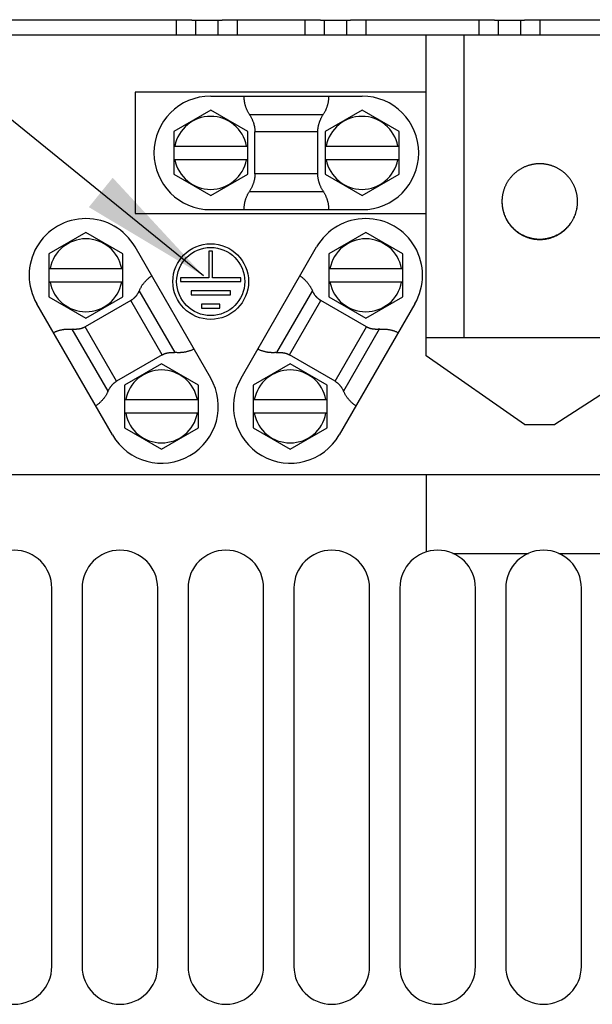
# Model space of a CAD drawing. Extents: x 0 to 594, y 0 to 420.
# Tile 9 of 126: x 82 to 97, y 142 to 168. Entities that reach past the tile are written whole.
import ezdxf

# ---------------------------------------------------------------- set-up
doc = ezdxf.new("R2010")
doc.units = 0
doc.header["$LTSCALE"] = 32.67
doc.layers.get('0').update_dxf_attribs({"linetype": 'CONTINUOUS'})

# ---------------------------------------------------------------- blocks, each defined once
blk = doc.blocks.new('EARTH_BL2', base_point=(62.78, 165.882))
at = {"color": 2, "linetype": 'CONTINUOUS'}
blk.add_line((86.688, 161.342), (80.143, 166.654), dxfattribs=at)
blk.add_solid([(83.655, 163.159), (86.688, 161.342), (84.285, 163.936)], dxfattribs=at)

msp = doc.modelspace()

# ---------------------------------------------------------------- linework, layer by layer
at = {"color": 7, "linetype": 'CONTINUOUS'}
for p, q in [((77.693, 168.113), (86.376, 168.113)), ((86.376, 168.113), (86.376, 168.093)), ((87.176, 168.093), (86.376, 168.093)), ((86.476, 168.093), (86.476, 167.713)), ((87.076, 167.713), (87.076, 168.093)), ((87.176, 168.113), (89.776, 168.113)), ((87.176, 168.113), (87.176, 168.093)), ((89.776, 168.113), (89.776, 168.093)), ((90.576, 168.093), (89.776, 168.093)), ((89.876, 168.093), (89.876, 167.713)), ((90.476, 167.713), (90.476, 168.093)), ((90.576, 168.113), (94.376, 168.113)), ((90.576, 168.113), (90.576, 168.093)), ((94.376, 168.113), (94.376, 168.093)), ((95.176, 168.093), (94.376, 168.093)), ((94.476, 168.093), (94.476, 167.713)), ((95.076, 167.713), (95.076, 168.093)), ((95.176, 168.113), (97.776, 168.113)), ((95.176, 168.113), (95.176, 168.093)), ((76.476, 167.713), (133.376, 167.713)), ((92.576, 159.233), (92.576, 167.713)), ((92.576, 166.193), (84.876, 166.193)), ((84.876, 166.193), (84.876, 162.993)), ((86.876, 166.093), (90.876, 166.093)), ((86.876, 165.722), (85.898, 165.157)), ((87.854, 165.157), (86.876, 165.722)), ((90.876, 165.722), (89.898, 165.157)), ((91.854, 165.157), (90.876, 165.722)), ((85.898, 165.157), (85.898, 164.028)), ((87.854, 164.028), (87.854, 165.157)), ((88.045, 164.039), (88.045, 165.146)), ((89.706, 164.039), (89.706, 165.146)), ((89.898, 165.157), (89.898, 164.028)), ((91.854, 164.028), (91.854, 165.157)), ((85.898, 164.773), (87.854, 164.773)), ((89.898, 164.773), (91.854, 164.773)), ((87.854, 164.413), (85.898, 164.413)), ((91.854, 164.413), (89.898, 164.413)), ((85.898, 164.028), (86.876, 163.463)), ((86.876, 163.463), (87.854, 164.028)), ((89.898, 164.028), (90.876, 163.463)), ((90.876, 163.463), (91.854, 164.028)), ((94.576, 163.308), (94.576, 163.288)), ((84.876, 162.993), (92.576, 162.993)), ((86.876, 163.093), (90.876, 163.093)), ((83.576, 162.486), (82.598, 161.921)), ((84.554, 161.921), (83.576, 162.486)), ((90.976, 162.486), (89.998, 161.921)), ((91.954, 161.921), (90.976, 162.486)), ((86.875, 158.643), (84.875, 162.107)), ((87.677, 158.643), (89.677, 162.107)), ((82.598, 161.921), (82.598, 160.792)), ((84.554, 160.792), (84.554, 161.921)), ((86.926, 161.993), (86.826, 161.993)), ((86.826, 161.993), (86.826, 161.293)), ((86.926, 161.293), (86.926, 161.993)), ((89.998, 161.921), (89.998, 160.792)), ((91.954, 160.792), (91.954, 161.921)), ((82.598, 161.537), (84.554, 161.537)), ((89.998, 161.537), (91.954, 161.537)), ((84.554, 161.177), (82.598, 161.177)), ((86.826, 161.293), (86.076, 161.293)), ((86.076, 161.293), (86.076, 161.193)), ((86.076, 161.193), (87.676, 161.193)), ((87.676, 161.293), (86.926, 161.293)), ((87.676, 161.193), (87.676, 161.293)), ((91.954, 161.177), (89.998, 161.177)), ((87.396, 160.943), (86.356, 160.943)), ((86.356, 160.943), (86.356, 160.843)), ((86.356, 160.843), (87.396, 160.843)), ((87.396, 160.843), (87.396, 160.943)), ((84.277, 157.143), (82.277, 160.607)), ((82.598, 160.792), (83.576, 160.227)), ((84.765, 160.693), (83.556, 159.995)), ((83.576, 160.227), (84.554, 160.792)), ((87.116, 160.593), (86.636, 160.593)), ((86.636, 160.593), (86.636, 160.493)), ((87.116, 160.493), (87.116, 160.593)), ((90.996, 159.995), (89.787, 160.693)), ((89.998, 160.792), (90.976, 160.227)), ((92.275, 160.607), (90.275, 157.143)), ((90.976, 160.227), (91.954, 160.792)), ((86.636, 160.493), (87.116, 160.493)), ((92.576, 159.713), (110.576, 159.713)), ((85.596, 159.254), (84.387, 158.556)), ((90.165, 158.556), (88.956, 159.254)), ((85.576, 159.022), (84.598, 158.457)), ((86.554, 158.457), (85.576, 159.022)), ((88.976, 159.022), (87.998, 158.457)), ((89.954, 158.457), (88.976, 159.022)), ((95.176, 157.413), (92.576, 159.233)), ((98.62, 159.132), (95.976, 157.413)), ((84.598, 158.457), (84.598, 157.328)), ((86.554, 157.328), (86.554, 158.457)), ((87.998, 158.457), (87.998, 157.328)), ((89.954, 157.328), (89.954, 158.457)), ((84.598, 158.073), (86.554, 158.073)), ((87.998, 158.073), (89.954, 158.073)), ((86.554, 157.713), (84.598, 157.713)), ((89.954, 157.713), (87.998, 157.713)), ((84.598, 157.328), (85.576, 156.763)), ((85.576, 156.763), (86.554, 157.328)), ((87.998, 157.328), (88.976, 156.763)), ((88.976, 156.763), (89.954, 157.328)), ((95.176, 157.413), (95.976, 157.413)), ((63.476, 156.093), (129.876, 156.093)), ((92.576, 156.093), (92.576, 154.047)), ((93.276, 154.009), (95.276, 154.009)), ((96.076, 154.009), (98.076, 154.009)), ((82.676, 143.093), (82.676, 153.093)), ((83.476, 153.093), (83.476, 143.093)), ((85.476, 143.093), (85.476, 153.093)), ((86.276, 153.093), (86.276, 143.093)), ((88.276, 143.093), (88.276, 153.093)), ((89.076, 153.093), (89.076, 143.093)), ((91.076, 143.093), (91.076, 153.093)), ((91.876, 153.093), (91.876, 143.093)), ((93.876, 143.093), (93.876, 153.093)), ((94.676, 153.093), (94.676, 143.093)), ((96.676, 143.093), (96.676, 153.093))]:
    msp.add_line(p, q, dxfattribs=at)
at = {"color": 9, "linetype": 'CONTINUOUS'}
for p, q in [((85.976, 167.713), (85.976, 168.113)), ((87.576, 168.113), (87.576, 167.713)), ((89.376, 167.713), (89.376, 168.113)), ((90.976, 168.113), (90.976, 167.713)), ((93.976, 167.713), (93.976, 168.113)), ((95.576, 168.113), (95.576, 167.713)), ((93.576, 159.713), (93.576, 167.713)), ((87.899, 165.609), (89.852, 165.609)), ((89.706, 165.146), (88.045, 165.146)), ((89.706, 164.039), (88.045, 164.039)), ((87.899, 163.576), (89.852, 163.576)), ((85.934, 159.317), (84.989, 160.955)), ((89.563, 160.955), (88.617, 159.317)), ((85.596, 159.254), (84.765, 160.693)), ((88.956, 159.254), (89.787, 160.693)), ((84.163, 158.295), (83.217, 159.932)), ((84.387, 158.556), (83.556, 159.995)), ((90.165, 158.556), (90.996, 159.995)), ((91.334, 159.932), (90.389, 158.295))]:
    msp.add_line(p, q, dxfattribs=at)
at = {"color": 7, "linetype": 'CONTINUOUS'}
for points in [[(87.909, 165.593), (87.891, 165.623), (87.882, 165.637), (87.874, 165.651), (87.866, 165.665), (87.859, 165.679), (87.852, 165.694), (87.845, 165.708), (87.838, 165.723), (87.831, 165.738), (87.825, 165.752), (87.819, 165.767), (87.814, 165.782), (87.808, 165.797), (87.803, 165.812), (87.798, 165.828), (87.794, 165.843), (87.789, 165.858), (87.785, 165.873), (87.781, 165.889), (87.778, 165.904), (87.775, 165.92), (87.772, 165.935), (87.769, 165.951), (87.767, 165.967), (87.765, 165.982), (87.763, 165.998), (87.761, 166.014), (87.76, 166.03), (87.759, 166.045), (87.758, 166.061), (87.758, 166.077), (87.758, 166.093)], [(89.994, 166.093), (89.994, 166.077), (89.993, 166.061), (89.993, 166.045), (89.992, 166.03), (89.99, 166.014), (89.989, 165.998), (89.987, 165.982), (89.985, 165.967), (89.982, 165.951), (89.98, 165.935), (89.977, 165.92), (89.974, 165.904), (89.97, 165.889), (89.966, 165.873), (89.962, 165.858), (89.958, 165.843), (89.953, 165.828), (89.949, 165.812), (89.943, 165.797), (89.938, 165.782), (89.932, 165.767), (89.926, 165.752), (89.92, 165.738), (89.914, 165.723), (89.907, 165.708), (89.9, 165.694), (89.893, 165.679), (89.885, 165.665), (89.877, 165.651), (89.869, 165.637), (89.861, 165.623)], [(87.909, 165.593), (87.919, 165.577), (87.928, 165.561), (87.937, 165.545), (87.945, 165.53), (87.953, 165.514), (87.96, 165.499), (87.968, 165.484), (87.974, 165.468), (87.981, 165.453), (87.987, 165.438), (87.993, 165.424), (87.998, 165.409), (88.003, 165.394), (88.008, 165.38), (88.012, 165.366), (88.016, 165.351), (88.02, 165.337), (88.024, 165.323), (88.027, 165.309), (88.03, 165.295), (88.033, 165.282), (88.035, 165.268), (88.037, 165.254), (88.039, 165.24), (88.041, 165.227), (88.042, 165.213), (88.043, 165.2), (88.044, 165.186), (88.045, 165.173), (88.045, 165.159), (88.045, 165.146)], [(89.706, 165.146), (89.707, 165.159), (89.707, 165.173), (89.708, 165.186), (89.708, 165.2), (89.71, 165.213), (89.711, 165.227), (89.713, 165.24), (89.714, 165.254), (89.717, 165.268), (89.719, 165.282), (89.722, 165.295), (89.725, 165.309), (89.728, 165.323), (89.731, 165.337), (89.735, 165.351), (89.739, 165.366), (89.744, 165.38), (89.749, 165.394), (89.754, 165.409), (89.759, 165.424), (89.765, 165.438), (89.771, 165.453), (89.777, 165.468), (89.784, 165.484), (89.791, 165.499), (89.799, 165.514), (89.807, 165.53), (89.815, 165.545), (89.824, 165.561), (89.833, 165.577), (89.842, 165.593), (89.861, 165.623)], [(95.576, 164.305), (95.559, 164.305), (95.541, 164.305), (95.524, 164.304), (95.507, 164.303), (95.49, 164.301), (95.472, 164.3), (95.455, 164.298), (95.438, 164.296), (95.421, 164.293), (95.404, 164.29), (95.387, 164.287), (95.37, 164.284), (95.353, 164.28), (95.336, 164.276), (95.32, 164.272), (95.303, 164.267), (95.287, 164.262), (95.27, 164.257), (95.254, 164.252), (95.237, 164.246), (95.221, 164.24), (95.205, 164.234), (95.189, 164.227), (95.173, 164.221), (95.158, 164.213), (95.142, 164.206), (95.126, 164.198), (95.111, 164.191), (95.096, 164.182), (95.081, 164.174), (95.066, 164.165), (95.051, 164.156), (95.036, 164.147), (95.022, 164.138), (95.008, 164.128), (94.994, 164.118), (94.98, 164.108), (94.966, 164.098), (94.952, 164.087), (94.939, 164.076), (94.926, 164.065), (94.913, 164.054), (94.9, 164.042), (94.887, 164.03), (94.875, 164.018), (94.863, 164.006), (94.851, 163.994), (94.839, 163.981), (94.827, 163.968), (94.816, 163.955), (94.805, 163.942), (94.794, 163.929), (94.783, 163.915), (94.773, 163.901), (94.763, 163.887), (94.753, 163.873), (94.743, 163.859), (94.734, 163.844), (94.725, 163.83), (94.716, 163.815), (94.707, 163.8), (94.698, 163.785), (94.69, 163.77), (94.682, 163.755), (94.675, 163.739), (94.667, 163.723), (94.66, 163.708), (94.654, 163.692), (94.647, 163.676), (94.641, 163.66), (94.635, 163.644), (94.629, 163.627), (94.624, 163.611), (94.619, 163.594), (94.614, 163.578), (94.609, 163.561), (94.605, 163.544), (94.601, 163.528), (94.597, 163.511), (94.594, 163.494), (94.591, 163.477), (94.588, 163.46), (94.585, 163.443), (94.583, 163.426), (94.581, 163.409), (94.58, 163.391), (94.578, 163.374), (94.577, 163.357), (94.576, 163.34), (94.576, 163.322), (94.576, 163.305)], [(96.576, 163.305), (96.576, 163.322), (96.575, 163.34), (96.574, 163.357), (96.573, 163.374), (96.572, 163.391), (96.57, 163.409), (96.568, 163.426), (96.566, 163.443), (96.564, 163.46), (96.561, 163.477), (96.558, 163.494), (96.554, 163.511), (96.551, 163.528), (96.547, 163.544), (96.542, 163.561), (96.538, 163.578), (96.533, 163.594), (96.528, 163.611), (96.522, 163.627), (96.517, 163.644), (96.511, 163.66), (96.505, 163.676), (96.498, 163.692), (96.491, 163.708), (96.484, 163.723), (96.477, 163.739), (96.469, 163.755), (96.461, 163.77), (96.453, 163.785), (96.445, 163.8), (96.436, 163.815), (96.427, 163.83), (96.418, 163.844), (96.408, 163.859), (96.399, 163.873), (96.389, 163.887), (96.379, 163.901), (96.368, 163.915), (96.358, 163.929), (96.347, 163.942), (96.336, 163.955), (96.324, 163.968), (96.313, 163.981), (96.301, 163.994), (96.289, 164.006), (96.277, 164.018), (96.264, 164.03), (96.252, 164.042), (96.239, 164.054), (96.226, 164.065), (96.213, 164.076), (96.199, 164.087), (96.186, 164.098), (96.172, 164.108), (96.158, 164.118), (96.144, 164.128), (96.13, 164.138), (96.115, 164.147), (96.1, 164.156), (96.086, 164.165), (96.071, 164.174), (96.056, 164.182), (96.041, 164.191), (96.025, 164.198), (96.01, 164.206), (95.994, 164.213), (95.978, 164.221), (95.962, 164.227), (95.946, 164.234), (95.93, 164.24), (95.914, 164.246), (95.898, 164.252), (95.882, 164.257), (95.865, 164.262), (95.848, 164.267), (95.832, 164.272), (95.815, 164.276), (95.798, 164.28), (95.781, 164.284), (95.765, 164.287), (95.748, 164.29), (95.731, 164.293), (95.713, 164.296), (95.696, 164.298), (95.679, 164.3), (95.662, 164.301), (95.645, 164.303), (95.628, 164.304), (95.61, 164.305), (95.593, 164.305), (95.576, 164.305)], [(88.045, 164.039), (88.045, 164.026), (88.045, 164.013), (88.044, 163.999), (88.043, 163.986), (88.042, 163.972), (88.041, 163.958), (88.039, 163.945), (88.037, 163.931), (88.035, 163.918), (88.033, 163.904), (88.03, 163.89), (88.027, 163.876), (88.024, 163.862), (88.02, 163.848), (88.016, 163.834), (88.012, 163.82), (88.008, 163.805), (88.003, 163.791), (87.998, 163.776), (87.993, 163.762), (87.987, 163.747), (87.981, 163.732), (87.974, 163.717), (87.968, 163.702), (87.96, 163.687), (87.953, 163.671), (87.945, 163.656), (87.937, 163.64), (87.928, 163.624), (87.919, 163.608), (87.909, 163.593), (87.891, 163.563)], [(89.842, 163.593), (89.833, 163.608), (89.824, 163.624), (89.815, 163.64), (89.807, 163.656), (89.799, 163.671), (89.791, 163.687), (89.784, 163.702), (89.777, 163.717), (89.771, 163.732), (89.765, 163.747), (89.759, 163.762), (89.754, 163.776), (89.749, 163.791), (89.744, 163.805), (89.739, 163.82), (89.735, 163.834), (89.731, 163.848), (89.728, 163.862), (89.725, 163.876), (89.722, 163.89), (89.719, 163.904), (89.717, 163.918), (89.714, 163.931), (89.713, 163.945), (89.711, 163.958), (89.71, 163.972), (89.708, 163.986), (89.708, 163.999), (89.707, 164.013), (89.707, 164.026), (89.706, 164.039)], [(87.758, 163.093), (87.758, 163.108), (87.758, 163.124), (87.759, 163.14), (87.76, 163.156), (87.761, 163.171), (87.763, 163.187), (87.765, 163.203), (87.767, 163.219), (87.769, 163.234), (87.772, 163.25), (87.775, 163.265), (87.778, 163.281), (87.781, 163.296), (87.785, 163.312), (87.789, 163.327), (87.794, 163.342), (87.798, 163.358), (87.803, 163.373), (87.808, 163.388), (87.814, 163.403), (87.819, 163.418), (87.825, 163.433), (87.831, 163.448), (87.838, 163.462), (87.845, 163.477), (87.852, 163.492), (87.859, 163.506), (87.866, 163.52), (87.874, 163.534), (87.882, 163.549), (87.891, 163.563)], [(89.842, 163.593), (89.861, 163.563), (89.869, 163.549), (89.877, 163.534), (89.885, 163.52), (89.893, 163.506), (89.9, 163.492), (89.907, 163.477), (89.914, 163.462), (89.92, 163.448), (89.926, 163.433), (89.932, 163.418), (89.938, 163.403), (89.943, 163.388), (89.949, 163.373), (89.953, 163.358), (89.958, 163.342), (89.962, 163.327), (89.966, 163.312), (89.97, 163.296), (89.974, 163.281), (89.977, 163.265), (89.98, 163.25), (89.982, 163.234), (89.985, 163.219), (89.987, 163.203), (89.989, 163.187), (89.99, 163.171), (89.992, 163.156), (89.993, 163.14), (89.993, 163.124), (89.994, 163.108), (89.994, 163.093)], [(94.576, 163.305), (94.576, 163.289), (94.577, 163.271), (94.578, 163.254), (94.579, 163.237), (94.58, 163.22), (94.582, 163.202), (94.584, 163.185), (94.587, 163.168), (94.589, 163.151), (94.592, 163.134), (94.596, 163.117), (94.599, 163.1), (94.603, 163.083), (94.607, 163.066), (94.612, 163.049), (94.617, 163.032), (94.622, 163.016), (94.627, 162.999), (94.633, 162.983), (94.638, 162.967), (94.645, 162.95), (94.651, 162.934), (94.658, 162.918), (94.665, 162.902), (94.672, 162.887), (94.68, 162.871), (94.688, 162.855), (94.696, 162.84), (94.704, 162.825), (94.713, 162.81), (94.722, 162.795), (94.731, 162.78), (94.74, 162.766), (94.75, 162.751), (94.76, 162.737), (94.77, 162.723), (94.78, 162.709), (94.791, 162.695), (94.802, 162.682), (94.813, 162.668), (94.824, 162.655), (94.836, 162.642), (94.848, 162.63), (94.86, 162.617), (94.872, 162.605), (94.884, 162.593), (94.897, 162.581), (94.91, 162.569), (94.923, 162.558), (94.936, 162.546), (94.949, 162.535), (94.963, 162.525), (94.977, 162.514), (94.991, 162.504), (95.005, 162.494), (95.019, 162.484), (95.034, 162.474), (95.048, 162.465), (95.063, 162.456), (95.078, 162.447), (95.093, 162.439), (95.109, 162.431), (95.124, 162.423), (95.14, 162.415), (95.155, 162.408), (95.171, 162.4), (95.187, 162.393), (95.203, 162.387), (95.219, 162.381), (95.236, 162.375), (95.252, 162.369), (95.268, 162.363), (95.285, 162.358), (95.302, 162.353), (95.318, 162.349), (95.335, 162.344), (95.352, 162.34), (95.369, 162.336), (95.386, 162.333), (95.403, 162.33), (95.42, 162.327), (95.437, 162.324), (95.455, 162.322), (95.472, 162.32), (95.489, 162.319), (95.506, 162.317), (95.524, 162.316), (95.541, 162.315), (95.558, 162.315), (95.576, 162.315)], [(94.576, 163.288), (94.576, 163.271), (94.577, 163.253), (94.578, 163.236), (94.58, 163.219), (94.581, 163.202), (94.583, 163.185), (94.585, 163.167), (94.588, 163.15), (94.591, 163.133), (94.594, 163.116), (94.597, 163.099), (94.601, 163.083), (94.605, 163.066), (94.609, 163.049), (94.614, 163.032), (94.619, 163.016), (94.624, 162.999), (94.629, 162.983), (94.635, 162.967), (94.641, 162.951), (94.647, 162.934), (94.654, 162.918), (94.66, 162.903), (94.667, 162.887), (94.675, 162.871), (94.682, 162.856), (94.69, 162.84), (94.698, 162.825), (94.707, 162.81), (94.716, 162.795), (94.725, 162.78), (94.734, 162.766), (94.743, 162.751), (94.753, 162.737), (94.763, 162.723), (94.773, 162.709), (94.783, 162.695), (94.794, 162.682), (94.805, 162.668), (94.816, 162.655), (94.827, 162.642), (94.839, 162.629), (94.851, 162.617), (94.863, 162.604), (94.875, 162.592), (94.887, 162.58), (94.9, 162.568), (94.913, 162.557), (94.926, 162.545), (94.939, 162.534), (94.952, 162.523), (94.966, 162.513), (94.98, 162.502), (94.994, 162.492), (95.008, 162.482), (95.022, 162.472), (95.036, 162.463), (95.051, 162.454), (95.066, 162.445), (95.081, 162.436), (95.096, 162.428), (95.111, 162.42), (95.126, 162.412), (95.142, 162.404), (95.158, 162.397), (95.173, 162.39), (95.189, 162.383), (95.205, 162.376), (95.221, 162.37), (95.237, 162.364), (95.254, 162.358), (95.27, 162.353), (95.287, 162.348), (95.303, 162.343), (95.32, 162.338), (95.336, 162.334), (95.353, 162.33), (95.37, 162.327), (95.387, 162.323), (95.404, 162.32), (95.421, 162.317), (95.438, 162.315), (95.455, 162.312), (95.472, 162.31), (95.49, 162.309), (95.507, 162.308), (95.524, 162.306), (95.541, 162.306), (95.559, 162.305), (95.576, 162.305)], [(95.576, 162.305), (95.593, 162.305), (95.61, 162.306), (95.628, 162.306), (95.645, 162.308), (95.662, 162.309), (95.679, 162.31), (95.696, 162.312), (95.713, 162.315), (95.731, 162.317), (95.748, 162.32), (95.765, 162.323), (95.781, 162.327), (95.798, 162.33), (95.815, 162.334), (95.832, 162.338), (95.848, 162.343), (95.865, 162.348), (95.882, 162.353), (95.898, 162.358), (95.914, 162.364), (95.93, 162.37), (95.946, 162.376), (95.962, 162.383), (95.978, 162.39), (95.994, 162.397), (96.01, 162.404), (96.025, 162.412), (96.041, 162.42), (96.056, 162.428), (96.071, 162.436), (96.086, 162.445), (96.1, 162.454), (96.115, 162.463), (96.13, 162.472), (96.144, 162.482), (96.158, 162.492), (96.172, 162.502), (96.186, 162.513), (96.199, 162.523), (96.213, 162.534), (96.226, 162.545), (96.239, 162.557), (96.252, 162.568), (96.264, 162.58), (96.277, 162.592), (96.289, 162.604), (96.301, 162.617), (96.313, 162.629), (96.324, 162.642), (96.336, 162.655), (96.347, 162.668), (96.358, 162.682), (96.368, 162.695), (96.379, 162.709), (96.389, 162.723), (96.399, 162.737), (96.408, 162.751), (96.418, 162.766), (96.427, 162.78), (96.436, 162.795), (96.445, 162.81), (96.453, 162.825), (96.461, 162.84), (96.469, 162.856), (96.477, 162.871), (96.484, 162.887), (96.491, 162.903), (96.498, 162.918), (96.505, 162.934), (96.511, 162.951), (96.517, 162.967), (96.522, 162.983), (96.528, 162.999), (96.533, 163.016), (96.538, 163.032), (96.542, 163.049), (96.547, 163.066), (96.551, 163.083), (96.554, 163.099), (96.558, 163.116), (96.561, 163.133), (96.564, 163.15), (96.566, 163.167), (96.568, 163.185), (96.57, 163.202), (96.572, 163.219), (96.573, 163.236), (96.574, 163.253), (96.575, 163.271), (96.576, 163.288), (96.576, 163.308)], [(95.576, 162.315), (95.593, 162.315), (95.61, 162.315), (95.628, 162.316), (95.645, 162.317), (95.662, 162.319), (95.68, 162.32), (95.697, 162.322), (95.714, 162.324), (95.731, 162.327), (95.748, 162.33), (95.766, 162.333), (95.783, 162.336), (95.8, 162.34), (95.816, 162.344), (95.833, 162.349), (95.85, 162.353), (95.867, 162.358), (95.883, 162.363), (95.9, 162.369), (95.916, 162.375), (95.932, 162.381), (95.948, 162.387), (95.964, 162.393), (95.98, 162.4), (95.996, 162.408), (96.012, 162.415), (96.027, 162.423), (96.043, 162.431), (96.058, 162.439), (96.073, 162.447), (96.088, 162.456), (96.103, 162.465), (96.118, 162.474), (96.132, 162.484), (96.147, 162.494), (96.161, 162.504), (96.175, 162.514), (96.189, 162.525), (96.202, 162.535), (96.216, 162.546), (96.229, 162.558), (96.242, 162.569), (96.255, 162.581), (96.267, 162.593), (96.28, 162.605), (96.292, 162.617), (96.304, 162.63), (96.316, 162.642), (96.327, 162.655), (96.339, 162.668), (96.35, 162.682), (96.361, 162.695), (96.371, 162.709), (96.382, 162.723), (96.392, 162.737), (96.402, 162.751), (96.411, 162.766), (96.421, 162.78), (96.43, 162.795), (96.439, 162.81), (96.448, 162.825), (96.456, 162.84), (96.464, 162.855), (96.472, 162.871), (96.479, 162.887), (96.487, 162.902), (96.494, 162.918), (96.5, 162.934), (96.507, 162.95), (96.513, 162.967), (96.519, 162.983), (96.525, 162.999), (96.53, 163.016), (96.535, 163.032), (96.54, 163.049), (96.544, 163.066), (96.548, 163.083), (96.552, 163.1), (96.556, 163.117), (96.559, 163.134), (96.562, 163.151), (96.565, 163.168), (96.567, 163.185), (96.569, 163.202), (96.571, 163.22), (96.573, 163.237), (96.574, 163.254), (96.575, 163.271), (96.575, 163.289), (96.576, 163.305)], [(84.996, 160.97), (85.003, 160.985), (85.01, 160.999), (85.018, 161.014), (85.026, 161.028), (85.034, 161.042), (85.042, 161.056), (85.05, 161.07), (85.059, 161.084), (85.068, 161.097), (85.077, 161.111), (85.087, 161.124), (85.096, 161.137), (85.106, 161.149), (85.116, 161.162), (85.126, 161.174), (85.137, 161.186), (85.148, 161.198), (85.158, 161.21), (85.169, 161.221), (85.181, 161.233), (85.192, 161.244), (85.204, 161.255), (85.215, 161.265), (85.227, 161.276), (85.24, 161.286), (85.252, 161.296), (85.264, 161.306), (85.277, 161.316), (85.29, 161.325), (85.303, 161.334), (85.316, 161.343)], [(89.236, 161.343), (89.249, 161.334), (89.262, 161.325), (89.275, 161.316), (89.287, 161.306), (89.3, 161.296), (89.312, 161.286), (89.324, 161.276), (89.336, 161.265), (89.348, 161.255), (89.359, 161.244), (89.371, 161.233), (89.382, 161.221), (89.393, 161.21), (89.404, 161.198), (89.415, 161.186), (89.425, 161.174), (89.435, 161.162), (89.445, 161.149), (89.455, 161.137), (89.465, 161.124), (89.474, 161.111), (89.483, 161.097), (89.492, 161.084), (89.501, 161.07), (89.51, 161.056), (89.518, 161.042), (89.526, 161.028), (89.534, 161.014), (89.541, 160.999), (89.549, 160.985), (89.556, 160.97), (89.569, 160.942)], [(84.996, 160.97), (84.983, 160.942), (84.977, 160.93), (84.971, 160.919), (84.965, 160.907), (84.959, 160.896), (84.953, 160.885), (84.947, 160.875), (84.94, 160.865), (84.934, 160.855), (84.927, 160.845), (84.921, 160.836), (84.914, 160.827), (84.907, 160.818), (84.9, 160.81), (84.893, 160.801), (84.886, 160.793), (84.879, 160.785), (84.872, 160.778), (84.865, 160.77), (84.858, 160.763), (84.851, 160.756), (84.843, 160.75), (84.836, 160.743), (84.828, 160.737), (84.821, 160.731), (84.813, 160.725), (84.805, 160.719), (84.797, 160.713), (84.789, 160.708), (84.781, 160.703), (84.773, 160.698), (84.765, 160.693)], [(89.787, 160.693), (89.778, 160.698), (89.77, 160.703), (89.762, 160.708), (89.754, 160.713), (89.747, 160.719), (89.739, 160.725), (89.731, 160.731), (89.723, 160.737), (89.716, 160.743), (89.708, 160.75), (89.701, 160.756), (89.694, 160.763), (89.686, 160.77), (89.679, 160.778), (89.672, 160.785), (89.665, 160.793), (89.658, 160.801), (89.651, 160.81), (89.644, 160.818), (89.638, 160.827), (89.631, 160.836), (89.624, 160.845), (89.618, 160.855), (89.611, 160.865), (89.605, 160.875), (89.599, 160.885), (89.592, 160.896), (89.586, 160.907), (89.58, 160.919), (89.574, 160.93), (89.569, 160.942)], [(82.718, 159.843), (82.732, 159.85), (82.746, 159.857), (82.761, 159.863), (82.775, 159.869), (82.79, 159.875), (82.805, 159.881), (82.82, 159.886), (82.835, 159.891), (82.85, 159.896), (82.865, 159.901), (82.881, 159.905), (82.896, 159.909), (82.912, 159.913), (82.927, 159.916), (82.943, 159.92), (82.959, 159.923), (82.974, 159.925), (82.99, 159.928), (83.006, 159.93), (83.022, 159.932), (83.038, 159.933), (83.054, 159.935), (83.07, 159.936), (83.087, 159.936), (83.103, 159.937), (83.119, 159.937), (83.135, 159.937), (83.152, 159.937), (83.168, 159.936), (83.185, 159.935), (83.201, 159.934), (83.231, 159.931)], [(83.556, 159.995), (83.548, 159.99), (83.539, 159.986), (83.531, 159.982), (83.522, 159.977), (83.513, 159.973), (83.505, 159.969), (83.496, 159.966), (83.486, 159.962), (83.477, 159.959), (83.468, 159.956), (83.458, 159.953), (83.449, 159.95), (83.439, 159.947), (83.429, 159.944), (83.419, 159.942), (83.409, 159.94), (83.398, 159.938), (83.387, 159.936), (83.377, 159.934), (83.366, 159.933), (83.354, 159.932), (83.343, 159.931), (83.331, 159.93), (83.32, 159.929), (83.308, 159.929), (83.295, 159.928), (83.283, 159.928), (83.27, 159.929), (83.257, 159.929), (83.244, 159.93), (83.231, 159.931)], [(91.351, 159.934), (91.321, 159.931), (91.307, 159.93), (91.294, 159.929), (91.281, 159.929), (91.269, 159.928), (91.256, 159.928), (91.244, 159.929), (91.232, 159.929), (91.22, 159.93), (91.209, 159.931), (91.197, 159.932), (91.186, 159.933), (91.175, 159.934), (91.164, 159.936), (91.154, 159.938), (91.143, 159.94), (91.133, 159.942), (91.123, 159.944), (91.113, 159.947), (91.103, 159.95), (91.093, 159.953), (91.084, 159.956), (91.074, 159.959), (91.065, 159.962), (91.056, 159.966), (91.047, 159.969), (91.038, 159.973), (91.029, 159.977), (91.021, 159.982), (91.012, 159.986), (91.004, 159.99), (90.996, 159.995)], [(91.351, 159.934), (91.367, 159.935), (91.383, 159.936), (91.4, 159.937), (91.416, 159.937), (91.432, 159.937), (91.449, 159.937), (91.465, 159.936), (91.481, 159.936), (91.497, 159.935), (91.513, 159.933), (91.529, 159.932), (91.545, 159.93), (91.561, 159.928), (91.577, 159.925), (91.593, 159.923), (91.609, 159.92), (91.624, 159.916), (91.64, 159.913), (91.655, 159.909), (91.671, 159.905), (91.686, 159.901), (91.701, 159.896), (91.717, 159.891), (91.732, 159.886), (91.747, 159.881), (91.761, 159.875), (91.776, 159.869), (91.791, 159.863), (91.805, 159.857), (91.82, 159.85), (91.834, 159.843)], [(85.596, 159.254), (85.604, 159.259), (85.612, 159.264), (85.621, 159.268), (85.629, 159.272), (85.638, 159.276), (85.647, 159.28), (85.656, 159.284), (85.665, 159.287), (85.674, 159.291), (85.684, 159.294), (85.693, 159.297), (85.703, 159.3), (85.713, 159.302), (85.723, 159.305), (85.733, 159.307), (85.743, 159.31), (85.754, 159.312), (85.764, 159.313), (85.775, 159.315), (85.786, 159.317), (85.797, 159.318), (85.809, 159.319), (85.82, 159.32), (85.832, 159.32), (85.844, 159.321), (85.856, 159.321), (85.869, 159.321), (85.881, 159.321), (85.894, 159.32), (85.907, 159.32), (85.921, 159.319)], [(86.434, 159.406), (86.42, 159.4), (86.405, 159.393), (86.391, 159.386), (86.376, 159.38), (86.361, 159.374), (86.347, 159.369), (86.332, 159.363), (86.317, 159.358), (86.301, 159.353), (86.286, 159.349), (86.271, 159.344), (86.255, 159.34), (86.24, 159.337), (86.224, 159.333), (86.209, 159.33), (86.193, 159.327), (86.177, 159.324), (86.161, 159.322), (86.145, 159.32), (86.129, 159.318), (86.113, 159.316), (86.097, 159.315), (86.081, 159.314), (86.065, 159.313), (86.049, 159.313), (86.032, 159.312), (86.016, 159.312), (86, 159.313), (85.983, 159.314), (85.967, 159.314), (85.951, 159.316), (85.921, 159.319)], [(88.601, 159.316), (88.585, 159.314), (88.568, 159.314), (88.552, 159.313), (88.535, 159.312), (88.519, 159.312), (88.503, 159.313), (88.487, 159.313), (88.47, 159.314), (88.454, 159.315), (88.438, 159.316), (88.422, 159.318), (88.406, 159.32), (88.39, 159.322), (88.374, 159.324), (88.359, 159.327), (88.343, 159.33), (88.327, 159.333), (88.312, 159.337), (88.296, 159.34), (88.281, 159.344), (88.265, 159.349), (88.25, 159.353), (88.235, 159.358), (88.22, 159.363), (88.205, 159.369), (88.19, 159.374), (88.175, 159.38), (88.161, 159.386), (88.146, 159.393), (88.132, 159.4), (88.118, 159.406)], [(88.601, 159.316), (88.631, 159.319), (88.644, 159.32), (88.657, 159.32), (88.67, 159.321), (88.683, 159.321), (88.695, 159.321), (88.708, 159.321), (88.72, 159.32), (88.731, 159.32), (88.743, 159.319), (88.754, 159.318), (88.766, 159.317), (88.777, 159.315), (88.787, 159.313), (88.798, 159.312), (88.809, 159.31), (88.819, 159.307), (88.829, 159.305), (88.839, 159.302), (88.849, 159.3), (88.858, 159.297), (88.868, 159.294), (88.877, 159.291), (88.886, 159.287), (88.896, 159.284), (88.905, 159.28), (88.913, 159.276), (88.922, 159.272), (88.931, 159.268), (88.939, 159.264), (88.948, 159.259), (88.956, 159.254)], [(84.156, 158.28), (84.169, 158.307), (84.174, 158.319), (84.18, 158.331), (84.186, 158.342), (84.192, 158.353), (84.199, 158.364), (84.205, 158.374), (84.211, 158.385), (84.218, 158.394), (84.224, 158.404), (84.231, 158.413), (84.238, 158.422), (84.244, 158.431), (84.251, 158.44), (84.258, 158.448), (84.265, 158.456), (84.272, 158.464), (84.279, 158.472), (84.286, 158.479), (84.294, 158.486), (84.301, 158.493), (84.308, 158.5), (84.316, 158.506), (84.323, 158.513), (84.331, 158.519), (84.339, 158.525), (84.347, 158.53), (84.354, 158.536), (84.362, 158.541), (84.37, 158.546), (84.378, 158.551), (84.387, 158.556)], [(90.165, 158.556), (90.173, 158.551), (90.181, 158.546), (90.189, 158.541), (90.197, 158.536), (90.205, 158.53), (90.213, 158.525), (90.221, 158.519), (90.228, 158.513), (90.236, 158.506), (90.243, 158.5), (90.251, 158.493), (90.258, 158.486), (90.265, 158.479), (90.272, 158.472), (90.279, 158.464), (90.286, 158.456), (90.293, 158.448), (90.3, 158.44), (90.307, 158.431), (90.314, 158.422), (90.321, 158.413), (90.327, 158.404), (90.334, 158.394), (90.34, 158.385), (90.347, 158.374), (90.353, 158.364), (90.359, 158.353), (90.365, 158.342), (90.371, 158.331), (90.377, 158.319), (90.383, 158.307)], [(84.156, 158.28), (84.149, 158.265), (84.141, 158.25), (84.134, 158.236), (84.126, 158.221), (84.118, 158.207), (84.11, 158.193), (84.101, 158.179), (84.092, 158.166), (84.083, 158.152), (84.074, 158.139), (84.065, 158.126), (84.055, 158.113), (84.045, 158.1), (84.035, 158.088), (84.025, 158.075), (84.015, 158.063), (84.004, 158.051), (83.993, 158.039), (83.982, 158.028), (83.971, 158.017), (83.959, 158.005), (83.948, 157.995), (83.936, 157.984), (83.924, 157.973), (83.912, 157.963), (83.9, 157.953), (83.887, 157.943), (83.875, 157.934), (83.862, 157.924), (83.849, 157.915), (83.836, 157.906)], [(90.716, 157.906), (90.703, 157.915), (90.69, 157.924), (90.677, 157.934), (90.664, 157.943), (90.652, 157.953), (90.64, 157.963), (90.627, 157.973), (90.615, 157.984), (90.604, 157.995), (90.592, 158.005), (90.581, 158.017), (90.569, 158.028), (90.558, 158.039), (90.548, 158.051), (90.537, 158.063), (90.526, 158.075), (90.516, 158.088), (90.506, 158.1), (90.496, 158.113), (90.487, 158.126), (90.477, 158.139), (90.468, 158.152), (90.459, 158.166), (90.45, 158.179), (90.442, 158.193), (90.434, 158.207), (90.426, 158.221), (90.418, 158.236), (90.41, 158.25), (90.403, 158.265), (90.396, 158.28), (90.383, 158.307)]]:
    msp.add_lwpolyline(points, dxfattribs=at)
for radius in [1, 0.9]:
    msp.add_circle((86.876, 161.193), radius, dxfattribs=at)
for centre, radius, start, end in [((86.876, 164.593), 1.5, 90, 270), ((90.876, 164.593), 1.5, 270, 90), ((86.876, 164.593), 0.964, 10.7565, 169.2435), ((90.876, 164.593), 0.964, 10.7565, 169.2435), ((86.876, 164.593), 0.964, 190.7565, 349.2435), ((90.876, 164.593), 0.964, 190.7565, 349.2435), ((83.576, 161.357), 1.5, 30, 210), ((90.976, 161.357), 1.5, 330, 150), ((83.576, 161.357), 0.964, 10.7565, 169.2435), ((90.976, 161.357), 0.964, 10.7565, 169.2435), ((83.576, 161.357), 0.964, 190.7565, 349.2435), ((90.976, 161.357), 0.964, 190.7565, 349.2435), ((85.576, 157.893), 0.964, 10.7565, 169.2435), ((88.976, 157.893), 0.964, 10.7565, 169.2435), ((85.576, 157.893), 1.5, 210, 30), ((88.976, 157.893), 1.5, 150, 330), ((85.576, 157.893), 0.964, 190.7565, 349.2435), ((88.976, 157.893), 0.964, 190.7565, 349.2435), ((81.676, 153.093), 1, 0, 180), ((84.476, 153.093), 1, 0, 180), ((87.276, 153.093), 1, 0, 180), ((90.076, 153.093), 1, 0, 180), ((92.876, 153.093), 1, 0, 180), ((95.676, 153.093), 1, 0, 180), ((81.676, 143.093), 1, 180, 360), ((84.476, 143.093), 1, 180, 360), ((87.276, 143.093), 1, 180, 360), ((90.076, 143.093), 1, 180, 360), ((92.876, 143.093), 1, 180, 360), ((95.676, 143.093), 1, 180, 360)]:
    msp.add_arc(centre, radius, start, end, dxfattribs=at)

# ---------------------------------------------------------------- block references
at = {"color": 2, "linetype": 'CONTINUOUS'}
msp.add_blockref('EARTH_BL2', (62.78, 165.882), dxfattribs=at)

doc.saveas('drawing.dxf')
